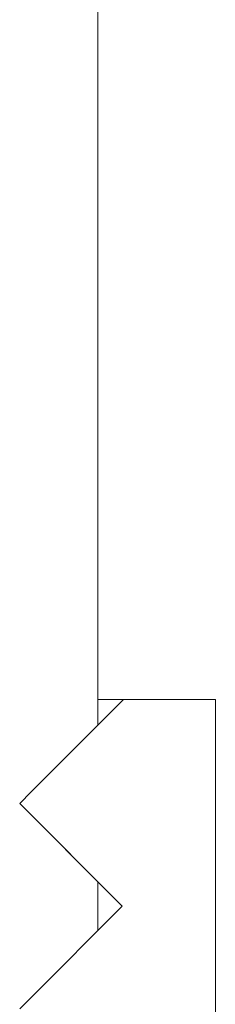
# Model space of a CAD drawing. Header units: millimetres. Extents: x -261 to 187, y -214 to 106.
# Tile 62 of 256: x -222.538 to -222.319, y -155.863 to -154.762. Entities that reach past the tile are written whole.
import ezdxf

# ---------------------------------------------------------------- set-up
doc = ezdxf.new("R2010")
doc.units = ezdxf.units.MM
doc.header["$LTSCALE"] = 0.005
doc.header["$MEASUREMENT"] = 0
doc.layers.add('IFC-Elemento construtivo genérico-Contorno', color=9, linetype='Continuous', lineweight=5)
doc.layers.add('IFC-Parede-Contorno', color=9, linetype='Continuous', lineweight=5)

msp = doc.modelspace()

# ---------------------------------------------------------------- linework, layer by layer
at = {"layer": 'IFC-Elemento construtivo genérico-Contorno', "lineweight": 5}
for p, q in [((-222.5252, -155.626), (-222.4218, -155.5226)), ((-222.4104, -155.5226), (-222.319, -155.5226)), ((-222.538, -155.6389), (-222.5252, -155.626)), ((-222.538, -155.6389), (-222.4233, -155.7536)), ((-222.538, -155.6389), (-222.4359, -155.7409)), ((-222.319, -156.88), (-222.319, -155.6727)), ((-222.4359, -155.7409), (-222.4233, -155.7536)), ((-222.5253, -155.8557), (-222.4233, -155.7536)), ((-222.538, -155.8684), (-222.5253, -155.8557))]:
    msp.add_line(p, q, dxfattribs=at)
at = {"layer": 'IFC-Parede-Contorno', "lineweight": 5}
for p, q in [((-222.4507, -155.5226), (-222.4507, -154.4666)), ((-222.4507, -155.5226), (-222.3373, -155.5226)), ((-222.4507, -155.5515), (-222.4507, -155.5226)), ((-222.319, -155.7107), (-222.319, -155.5226)), ((-222.4507, -155.781), (-222.4507, -155.7262))]:
    msp.add_line(p, q, dxfattribs=at)

doc.saveas('drawing.dxf')
